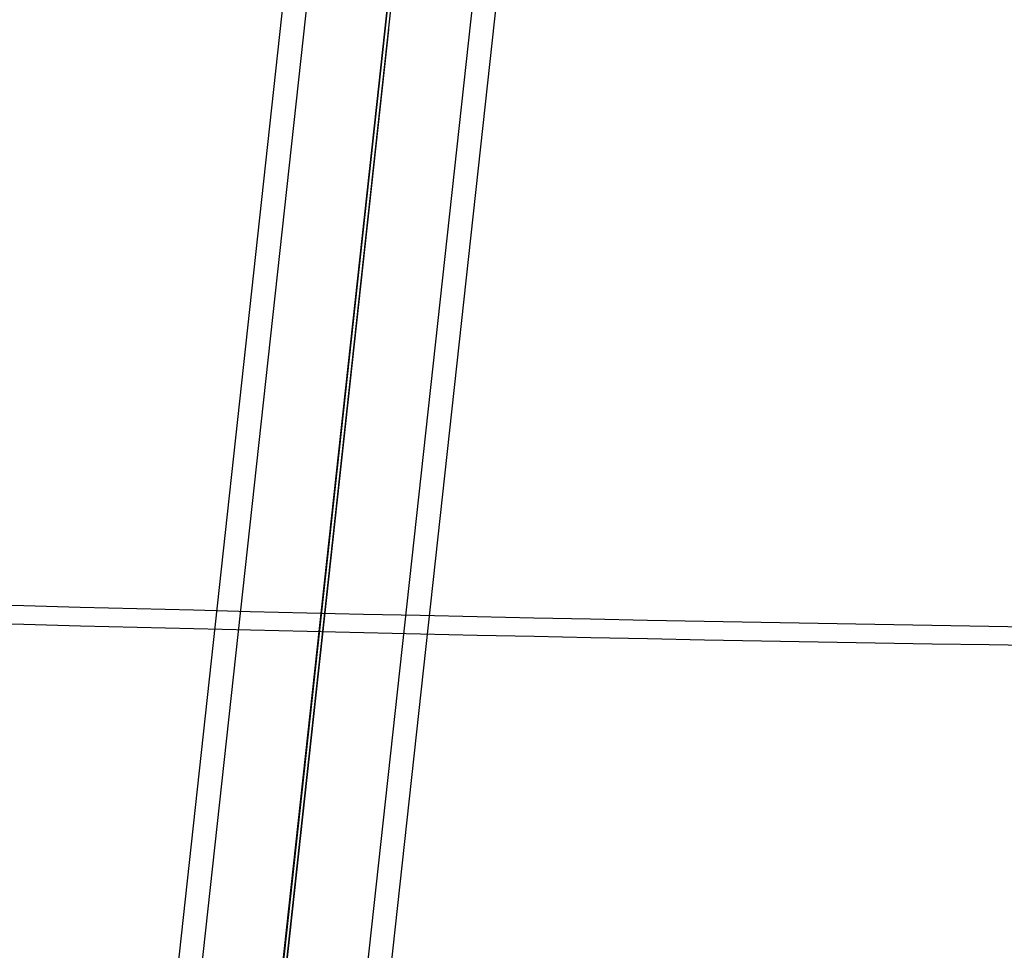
# Model space of a CAD drawing. Header units: millimetres. Extents: x -312 to 352, y -263 to 368.
# Tile 8 of 40: x -188 to -105, y -46 to 33. Entities that reach past the tile are written whole.
import ezdxf

# ---------------------------------------------------------------- set-up
doc = ezdxf.new("R2010")
doc.units = ezdxf.units.MM
doc.header["$MEASUREMENT"] = 0
doc.layers.add('Lean 4', color=7, linetype='Continuous', true_color=0xac69b9)
doc.layers.add('Legs', color=7, linetype='Continuous', true_color=0x5b5aa2)

msp = doc.modelspace()

# ---------------------------------------------------------------- linework, layer by layer
at = {"layer": 'Lean 4', "extrusion": (0, 0.987688, -0.156434)}
for radius, start, end in [(1240, 255.59234, 284.397426), (1250, 255.710018, 284.279748)]:
    msp.add_arc((-19.889, 1561.998, -70.733), radius, start, end, dxfattribs=at)
at = {"layer": 'Legs'}
for p, q in [((-145.585, 222.246, 286.79), (-185.568, -143.616, 351.011)), ((-143.596, 222.035, 286.827), (-183.58, -143.827, 351.048)), ((-129.677, 220.559, 287.086), (-169.66, -145.303, 351.307)), ((-127.688, 220.349, 287.123), (-167.672, -145.514, 351.345)), ((-144.924, 147.023, 309.132), (-168.333, -67.178, 346.732)), ((-144.924, 147.023, 309.132), (-168.333, -67.178, 346.732)), ((-168.307, -67.292, 344.721), (-144.949, 146.444, 307.203)), ((-144.949, 146.444, 307.203), (-168.307, -67.292, 344.721)), ((-168.307, -67.292, 344.721), (-144.949, 146.444, 307.203)), ((-168.333, -70.29, 329.003), (-144.924, 143.911, 291.403)), ((-168.333, -70.29, 329.003), (-144.924, 143.911, 291.403)), ((-144.949, 144.024, 293.414), (-168.307, -69.712, 330.932)), ((-144.949, 144.024, 293.414), (-168.307, -69.712, 330.932)), ((-156.192, 41.151, 311.472), (-168.307, -69.712, 330.932)), ((-157.131, 32.211, 311.01), (-168.333, -70.29, 329.003))]:
    msp.add_line(p, q, dxfattribs=at)

doc.saveas('drawing.dxf')
